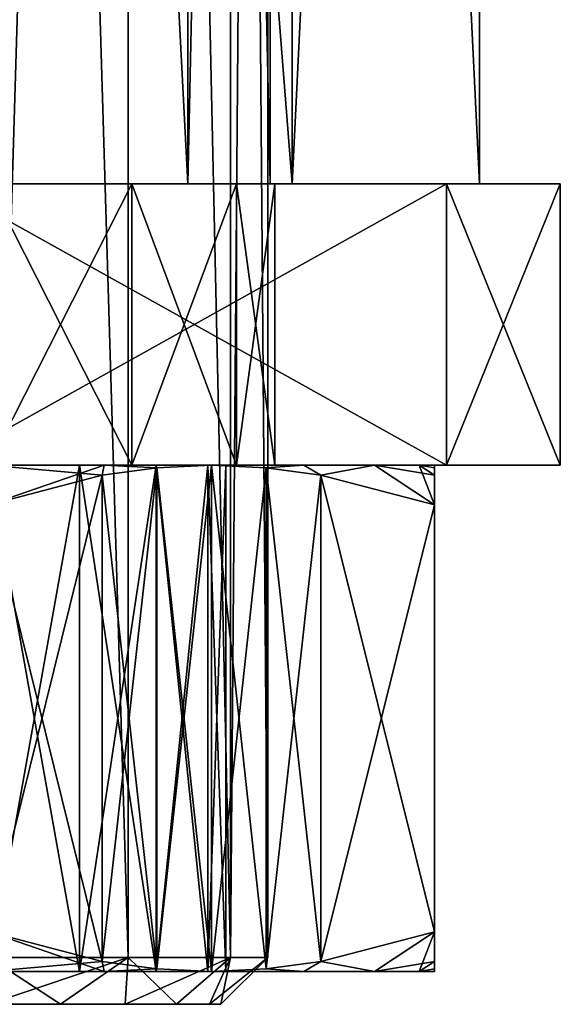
# Model space of a CAD drawing. Extents: x -90 to 480, y -1508 to 4.
# Tile 4 of 15: x 69 to 80, y -1508 to -1487. Entities that reach past the tile are written whole.
import ezdxf

# ---------------------------------------------------------------- set-up
doc = ezdxf.new("R2010")
doc.units = 0
doc.header["$LTSCALE"] = 65.185185
for name, color, linetype in [('106', 7, 'CONTINUOUS'), ('108', 7, 'CONTINUOUS'), ('127', 7, 'CONTINUOUS'), ('128', 7, 'CONTINUOUS'), ('133', 7, 'CONTINUOUS'), ('134', 7, 'CONTINUOUS'), ('135', 7, 'CONTINUOUS'), ('138', 7, 'CONTINUOUS'), ('139', 7, 'CONTINUOUS'), ('140', 7, 'CONTINUOUS'), ('143', 7, 'CONTINUOUS'), ('144', 7, 'CONTINUOUS'), ('145', 7, 'CONTINUOUS'), ('146', 7, 'CONTINUOUS'), ('34', 7, 'CONTINUOUS'), ('36', 7, 'CONTINUOUS'), ('37', 7, 'CONTINUOUS'), ('53', 7, 'CONTINUOUS'), ('60', 7, 'CONTINUOUS'), ('64', 7, 'CONTINUOUS'), ('92', 7, 'CONTINUOUS'), ('97', 7, 'CONTINUOUS')]:
    doc.layers.add(name, color=color, linetype=linetype)

msp = doc.modelspace()

# ---------------------------------------------------------------- linework, layer by layer
at = {"layer": '106', "color": 8, "linetype": 'CONTINUOUS'}
for points in [[(77.759, -1496, 7.811), (80.185, -1496, 2.788), (77.759, -1490, 7.811), (77.759, -1496, 7.811)], [(77.759, -1490, 7.811), (80.185, -1496, 2.788), (80.185, -1490, 2.788), (77.759, -1490, 7.811)], [(80.185, -1496, -2.788), (77.759, -1496, -7.811), (80.185, -1490, -2.788), (80.185, -1496, -2.788)], [(80.185, -1490, -2.788), (77.759, -1496, -7.811), (77.759, -1490, -7.811), (80.185, -1490, -2.788)], [(80.185, -1496, 2.788), (80.185, -1496, -2.788), (80.185, -1490, 2.788), (80.185, -1496, 2.788)], [(80.185, -1490, 2.788), (80.185, -1496, -2.788), (80.185, -1490, -2.788), (80.185, -1490, 2.788)]]:
    msp.add_3dface(points, dxfattribs=at)
at = {"layer": '108', "color": 8, "linetype": 'CONTINUOUS'}
for points in [[(71.05, -1496, 5.283), (68, -1496, 6.1), (71.05, -1490, 5.283), (71.05, -1496, 5.283)], [(68, -1496, 6.1), (68, -1490, 6.1), (71.05, -1490, 5.283), (68, -1496, 6.1)], [(68, -1496, -6.1), (71.05, -1496, -5.283), (68, -1490, -6.1), (68, -1496, -6.1)], [(68, -1490, -6.1), (71.05, -1496, -5.283), (71.05, -1490, -5.283), (68, -1490, -6.1)], [(71.05, -1496, -5.283), (73.283, -1496, -3.05), (71.05, -1490, -5.283), (71.05, -1496, -5.283)], [(71.05, -1490, -5.283), (73.283, -1496, -3.05), (73.283, -1490, -3.05), (71.05, -1490, -5.283)], [(73.283, -1496, 3.05), (71.05, -1496, 5.283), (73.283, -1490, 3.05), (73.283, -1496, 3.05)], [(73.283, -1490, 3.05), (71.05, -1496, 5.283), (71.05, -1490, 5.283), (73.283, -1490, 3.05)], [(73.283, -1496, -3.05), (74.1, -1496), (73.283, -1490, -3.05), (73.283, -1496, -3.05)], [(74.1, -1496), (73.283, -1496, 3.05), (74.1, -1490), (74.1, -1496)], [(73.283, -1490, -3.05), (74.1, -1496), (74.1, -1490), (73.283, -1490, -3.05)], [(74.1, -1490), (73.283, -1496, 3.05), (73.283, -1490, 3.05), (74.1, -1490)]]:
    msp.add_3dface(points, dxfattribs=at)
at = {"layer": '127', "color": 8, "linetype": 'CONTINUOUS'}
for points in [[(67.002, -1496, 21.249), (77.759, -1496, 7.811), (67.002, -1490, 21.249), (67.002, -1496, 21.249)], [(67.002, -1490, 21.249), (77.759, -1496, 7.811), (77.759, -1490, 7.811), (67.002, -1490, 21.249)]]:
    msp.add_3dface(points, dxfattribs=at)
at = {"layer": '128', "color": 8, "linetype": 'CONTINUOUS'}
for points in [[(77.759, -1496, -7.811), (67.002, -1496, -21.249), (77.759, -1490, -7.811), (77.759, -1496, -7.811)], [(67.002, -1496, -21.249), (67.002, -1490, -21.249), (77.759, -1490, -7.811), (67.002, -1496, -21.249)]]:
    msp.add_3dface(points, dxfattribs=at)
at = {"layer": '133', "color": 7, "linetype": 'CONTINUOUS'}
for points in [[(69.933, -1506.8, -4.668), (68, -1506.8, -5.053), (70.459, -1506.8, -9.176), (69.933, -1506.8, -4.668)], [(70.459, -1506.8, -9.176), (68, -1506.8, -5.053), (68, -1506.8, -9.5), (70.459, -1506.8, -9.176)], [(68, -1506.8, 5.053), (69.933, -1506.8, 4.668), (68, -1506.8, 9.5), (68, -1506.8, 5.053)], [(68, -1506.8, 9.5), (69.933, -1506.8, 4.668), (70.459, -1506.8, 9.176), (68, -1506.8, 9.5)], [(71.573, -1506.8, -3.573), (69.933, -1506.8, -4.668), (70.459, -1506.8, -9.176), (71.573, -1506.8, -3.573)], [(69.933, -1506.8, 4.668), (71.573, -1506.8, 3.573), (70.459, -1506.8, 9.176), (69.933, -1506.8, 4.668)], [(72.75, -1506.8, -8.227), (71.573, -1506.8, -3.573), (70.459, -1506.8, -9.176), (72.75, -1506.8, -8.227)], [(71.573, -1506.8, 3.573), (72.668, -1506.8, 1.933), (70.459, -1506.8, 9.176), (71.573, -1506.8, 3.573)], [(72.668, -1506.8, 1.933), (72.75, -1506.8, 8.227), (70.459, -1506.8, 9.176), (72.668, -1506.8, 1.933)], [(72.668, -1506.8, -1.933), (71.573, -1506.8, -3.573), (72.75, -1506.8, -8.227), (72.668, -1506.8, -1.933)], [(73.053, -1506.8), (72.668, -1506.8, -1.933), (72.75, -1506.8, -8.227), (73.053, -1506.8)], [(72.668, -1506.8, 1.933), (73.053, -1506.8), (72.75, -1506.8, 8.227), (72.668, -1506.8, 1.933)], [(72.75, -1506.8, 8.227), (73.053, -1506.8), (74.717, -1506.8, -6.718), (72.75, -1506.8, 8.227)], [(74.717, -1506.8, -6.718), (73.053, -1506.8), (72.75, -1506.8, -8.227), (74.717, -1506.8, -6.718)], [(74.717, -1506.8, 6.718), (72.75, -1506.8, 8.227), (74.717, -1506.8, -6.718), (74.717, -1506.8, 6.718)], [(76.227, -1506.8, 4.75), (74.717, -1506.8, 6.718), (76.227, -1506.8, -4.75), (76.227, -1506.8, 4.75)], [(76.227, -1506.8, -4.75), (74.717, -1506.8, 6.718), (74.717, -1506.8, -6.718), (76.227, -1506.8, -4.75)], [(77.176, -1506.8, 2.459), (76.227, -1506.8, 4.75), (77.176, -1506.8, -2.459), (77.176, -1506.8, 2.459)], [(77.176, -1506.8, -2.459), (76.227, -1506.8, 4.75), (76.227, -1506.8, -4.75), (77.176, -1506.8, -2.459)], [(77.5, -1506.8), (77.176, -1506.8, 2.459), (77.176, -1506.8, -2.459), (77.5, -1506.8)]]:
    msp.add_3dface(points, dxfattribs=at)
at = {"layer": '134', "color": 7, "linetype": 'CONTINUOUS'}
for points in [[(68, -1496, -5.053), (69.933, -1496, -4.668), (68, -1496, -9.5), (68, -1496, -5.053)], [(69.933, -1496, 4.668), (68, -1496, 5.053), (70.459, -1496, 9.176), (69.933, -1496, 4.668)], [(70.459, -1496, 9.176), (68, -1496, 5.053), (68, -1496, 9.5), (70.459, -1496, 9.176)], [(68, -1496, -9.5), (69.933, -1496, -4.668), (70.459, -1496, -9.176), (68, -1496, -9.5)], [(71.573, -1496, 3.573), (69.933, -1496, 4.668), (70.459, -1496, 9.176), (71.573, -1496, 3.573)], [(69.933, -1496, -4.668), (71.573, -1496, -3.573), (70.459, -1496, -9.176), (69.933, -1496, -4.668)], [(72.75, -1496, 8.227), (71.573, -1496, 3.573), (70.459, -1496, 9.176), (72.75, -1496, 8.227)], [(71.573, -1496, -3.573), (72.668, -1496, -1.933), (70.459, -1496, -9.176), (71.573, -1496, -3.573)], [(70.459, -1496, -9.176), (72.668, -1496, -1.933), (72.75, -1496, -8.227), (70.459, -1496, -9.176)], [(72.668, -1496, 1.933), (71.573, -1496, 3.573), (72.75, -1496, 8.227), (72.668, -1496, 1.933)], [(73.053, -1496), (72.668, -1496, 1.933), (72.75, -1496, 8.227), (73.053, -1496)], [(72.668, -1496, -1.933), (73.053, -1496), (72.75, -1496, -8.227), (72.668, -1496, -1.933)], [(72.75, -1496, -8.227), (73.053, -1496), (74.717, -1496, 6.718), (72.75, -1496, -8.227)], [(74.717, -1496, 6.718), (73.053, -1496), (72.75, -1496, 8.227), (74.717, -1496, 6.718)], [(74.717, -1496, -6.718), (72.75, -1496, -8.227), (74.717, -1496, 6.718), (74.717, -1496, -6.718)], [(76.227, -1496, -4.75), (74.717, -1496, -6.718), (76.227, -1496, 4.75), (76.227, -1496, -4.75)], [(76.227, -1496, 4.75), (74.717, -1496, -6.718), (74.717, -1496, 6.718), (76.227, -1496, 4.75)], [(77.176, -1496, -2.459), (76.227, -1496, -4.75), (77.176, -1496, 2.459), (77.176, -1496, -2.459)], [(77.176, -1496, 2.459), (76.227, -1496, -4.75), (76.227, -1496, 4.75), (77.176, -1496, 2.459)], [(77.5, -1496), (77.176, -1496, -2.459), (77.176, -1496, 2.459), (77.5, -1496)]]:
    msp.add_3dface(points, dxfattribs=at)
at = {"layer": '135', "color": 7, "linetype": 'CONTINUOUS'}
for points in [[(68, -1506.8, -5.053), (69.933, -1506.8, -4.668), (68, -1496, -5.053), (68, -1506.8, -5.053)], [(68, -1496, -5.053), (69.933, -1506.8, -4.668), (69.933, -1496, -4.668), (68, -1496, -5.053)], [(69.933, -1506.8, 4.668), (68, -1506.8, 5.053), (69.933, -1496, 4.668), (69.933, -1506.8, 4.668)], [(68, -1506.8, 5.053), (68, -1496, 5.053), (69.933, -1496, 4.668), (68, -1506.8, 5.053)], [(69.933, -1506.8, -4.668), (71.573, -1506.8, -3.573), (69.933, -1496, -4.668), (69.933, -1506.8, -4.668)], [(71.573, -1506.8, -3.573), (71.573, -1496, -3.573), (69.933, -1496, -4.668), (71.573, -1506.8, -3.573)], [(71.573, -1506.8, 3.573), (69.933, -1506.8, 4.668), (71.573, -1496, 3.573), (71.573, -1506.8, 3.573)], [(69.933, -1506.8, 4.668), (69.933, -1496, 4.668), (71.573, -1496, 3.573), (69.933, -1506.8, 4.668)], [(71.573, -1506.8, -3.573), (72.668, -1506.8, -1.933), (71.573, -1496, -3.573), (71.573, -1506.8, -3.573)], [(72.668, -1506.8, -1.933), (72.668, -1496, -1.933), (71.573, -1496, -3.573), (72.668, -1506.8, -1.933)], [(72.668, -1506.8, 1.933), (71.573, -1506.8, 3.573), (72.668, -1496, 1.933), (72.668, -1506.8, 1.933)], [(71.573, -1506.8, 3.573), (71.573, -1496, 3.573), (72.668, -1496, 1.933), (71.573, -1506.8, 3.573)], [(72.668, -1506.8, -1.933), (73.053, -1506.8), (72.668, -1496, -1.933), (72.668, -1506.8, -1.933)], [(73.053, -1506.8), (72.668, -1506.8, 1.933), (73.053, -1496), (73.053, -1506.8)], [(73.053, -1506.8), (73.053, -1496), (72.668, -1496, -1.933), (73.053, -1506.8)], [(72.668, -1506.8, 1.933), (72.668, -1496, 1.933), (73.053, -1496), (72.668, -1506.8, 1.933)]]:
    msp.add_3dface(points, dxfattribs=at)
at = {"layer": '138', "color": 7, "linetype": 'CONTINUOUS'}
for points in [[(72.75, -1506.8, 8.227), (72.75, -1496, 8.227), (71.585, -1496.055, 8.9), (72.75, -1506.8, 8.227)], [(72.75, -1496, 8.227), (72.75, -1506.8, 8.227), (73.915, -1506.745, 7.554), (72.75, -1496, 8.227)], [(73.915, -1496.055, 7.554), (72.75, -1496, 8.227), (73.915, -1506.745, 7.554), (73.915, -1496.055, 7.554)], [(70.417, -1496.216, 9.574), (68, -1496.849, 10.97), (70.417, -1506.584, 9.574), (70.417, -1496.216, 9.574)], [(71.585, -1496.055, 8.9), (70.417, -1496.216, 9.574), (71.585, -1506.745, 8.9), (71.585, -1496.055, 8.9)], [(71.585, -1506.745, 8.9), (70.417, -1496.216, 9.574), (70.417, -1506.584, 9.574), (71.585, -1506.745, 8.9)], [(72.75, -1506.8, 8.227), (71.585, -1496.055, 8.9), (71.585, -1506.745, 8.9), (72.75, -1506.8, 8.227)], [(75.083, -1496.216, 6.88), (73.915, -1496.055, 7.554), (75.083, -1506.584, 6.88), (75.083, -1496.216, 6.88)], [(75.083, -1506.584, 6.88), (73.915, -1496.055, 7.554), (73.915, -1506.745, 7.554), (75.083, -1506.584, 6.88)], [(77.5, -1496.849, 5.485), (75.083, -1496.216, 6.88), (77.5, -1505.951, 5.485), (77.5, -1496.849, 5.485)], [(77.5, -1505.951, 5.485), (75.083, -1496.216, 6.88), (75.083, -1506.584, 6.88), (77.5, -1505.951, 5.485)], [(68, -1496.849, 10.97), (68, -1505.951, 10.97), (70.417, -1506.584, 9.574), (68, -1496.849, 10.97)]]:
    msp.add_3dface(points, dxfattribs=at)
at = {"layer": '139', "color": 7, "linetype": 'CONTINUOUS'}
for points in [[(77.5, -1506.8), (77.5, -1496), (77.5, -1496.055, 1.346), (77.5, -1506.8)], [(77.5, -1496), (77.5, -1506.8), (77.5, -1506.745, -1.346), (77.5, -1496)], [(77.5, -1496.055, -1.346), (77.5, -1496), (77.5, -1506.745, -1.346), (77.5, -1496.055, -1.346)], [(77.5, -1506.8), (77.5, -1496.055, 1.346), (77.5, -1506.745, 1.346), (77.5, -1506.8)], [(77.5, -1496.055, 1.346), (77.5, -1496.216, 2.694), (77.5, -1506.745, 1.346), (77.5, -1496.055, 1.346)], [(77.5, -1496.216, -2.694), (77.5, -1496.055, -1.346), (77.5, -1506.584, -2.694), (77.5, -1496.216, -2.694)], [(77.5, -1506.584, -2.694), (77.5, -1496.055, -1.346), (77.5, -1506.745, -1.346), (77.5, -1506.584, -2.694)], [(77.5, -1496.216, 2.694), (77.5, -1496.849, 5.485), (77.5, -1506.584, 2.694), (77.5, -1496.216, 2.694)], [(77.5, -1506.745, 1.346), (77.5, -1496.216, 2.694), (77.5, -1506.584, 2.694), (77.5, -1506.745, 1.346)], [(77.5, -1496.849, -5.485), (77.5, -1496.216, -2.694), (77.5, -1505.951, -5.485), (77.5, -1496.849, -5.485)], [(77.5, -1505.951, -5.485), (77.5, -1496.216, -2.694), (77.5, -1506.584, -2.694), (77.5, -1505.951, -5.485)], [(77.5, -1496.849, 5.485), (77.5, -1505.951, 5.485), (77.5, -1506.584, 2.694), (77.5, -1496.849, 5.485)]]:
    msp.add_3dface(points, dxfattribs=at)
at = {"layer": '140', "color": 7, "linetype": 'CONTINUOUS'}
for points in [[(72.75, -1496, -8.227), (72.75, -1506.8, -8.227), (71.585, -1506.745, -8.9), (72.75, -1496, -8.227)], [(71.585, -1496.055, -8.9), (72.75, -1496, -8.227), (71.585, -1506.745, -8.9), (71.585, -1496.055, -8.9)], [(72.75, -1506.8, -8.227), (72.75, -1496, -8.227), (73.915, -1496.055, -7.554), (72.75, -1506.8, -8.227)], [(68, -1496.849, -10.97), (70.417, -1496.216, -9.574), (68, -1505.951, -10.97), (68, -1496.849, -10.97)], [(68, -1505.951, -10.97), (70.417, -1496.216, -9.574), (70.417, -1506.584, -9.574), (68, -1505.951, -10.97)], [(70.417, -1496.216, -9.574), (71.585, -1496.055, -8.9), (70.417, -1506.584, -9.574), (70.417, -1496.216, -9.574)], [(70.417, -1506.584, -9.574), (71.585, -1496.055, -8.9), (71.585, -1506.745, -8.9), (70.417, -1506.584, -9.574)], [(72.75, -1506.8, -8.227), (73.915, -1496.055, -7.554), (73.915, -1506.745, -7.554), (72.75, -1506.8, -8.227)], [(73.915, -1496.055, -7.554), (75.083, -1496.216, -6.88), (73.915, -1506.745, -7.554), (73.915, -1496.055, -7.554)], [(73.915, -1506.745, -7.554), (75.083, -1496.216, -6.88), (75.083, -1506.584, -6.88), (73.915, -1506.745, -7.554)], [(75.083, -1496.216, -6.88), (77.5, -1496.849, -5.485), (75.083, -1506.584, -6.88), (75.083, -1496.216, -6.88)], [(77.5, -1496.849, -5.485), (77.5, -1505.951, -5.485), (75.083, -1506.584, -6.88), (77.5, -1496.849, -5.485)]]:
    msp.add_3dface(points, dxfattribs=at)
at = {"layer": '143', "color": 7, "linetype": 'CONTINUOUS'}
for points in [[(68, -1506.8, -9.5), (68, -1505.951, -10.97), (70.417, -1506.584, -9.574), (68, -1506.8, -9.5)], [(70.459, -1506.8, -9.176), (68, -1506.8, -9.5), (70.417, -1506.584, -9.574), (70.459, -1506.8, -9.176)], [(70.459, -1506.8, -9.176), (70.417, -1506.584, -9.574), (71.585, -1506.745, -8.9), (70.459, -1506.8, -9.176)], [(72.75, -1506.8, -8.227), (70.459, -1506.8, -9.176), (71.585, -1506.745, -8.9), (72.75, -1506.8, -8.227)]]:
    msp.add_3dface(points, dxfattribs=at)
at = {"layer": '144', "color": 7, "linetype": 'CONTINUOUS'}
for points in [[(68, -1506.8, 9.5), (70.459, -1506.8, 9.176), (68, -1505.951, 10.97), (68, -1506.8, 9.5)], [(68, -1505.951, 10.97), (70.459, -1506.8, 9.176), (70.417, -1506.584, 9.574), (68, -1505.951, 10.97)], [(76.227, -1506.8, 4.75), (77.5, -1505.951, 5.485), (75.083, -1506.584, 6.88), (76.227, -1506.8, 4.75)], [(77.5, -1505.951, -5.485), (76.227, -1506.8, -4.75), (75.083, -1506.584, -6.88), (77.5, -1505.951, -5.485)], [(76.227, -1506.8, 4.75), (77.176, -1506.8, 2.459), (77.5, -1505.951, 5.485), (76.227, -1506.8, 4.75)], [(76.227, -1506.8, -4.75), (77.5, -1505.951, -5.485), (77.5, -1506.584, -2.694), (76.227, -1506.8, -4.75)], [(77.5, -1505.951, 5.485), (77.176, -1506.8, 2.459), (77.5, -1506.584, 2.694), (77.5, -1505.951, 5.485)], [(70.459, -1506.8, 9.176), (71.585, -1506.745, 8.9), (70.417, -1506.584, 9.574), (70.459, -1506.8, 9.176)], [(74.717, -1506.8, 6.718), (75.083, -1506.584, 6.88), (73.915, -1506.745, 7.554), (74.717, -1506.8, 6.718)], [(74.717, -1506.8, -6.718), (73.915, -1506.745, -7.554), (75.083, -1506.584, -6.88), (74.717, -1506.8, -6.718)], [(74.717, -1506.8, 6.718), (76.227, -1506.8, 4.75), (75.083, -1506.584, 6.88), (74.717, -1506.8, 6.718)], [(76.227, -1506.8, -4.75), (74.717, -1506.8, -6.718), (75.083, -1506.584, -6.88), (76.227, -1506.8, -4.75)], [(77.176, -1506.8, -2.459), (76.227, -1506.8, -4.75), (77.5, -1506.584, -2.694), (77.176, -1506.8, -2.459)], [(77.176, -1506.8, 2.459), (77.5, -1506.745, 1.346), (77.5, -1506.584, 2.694), (77.176, -1506.8, 2.459)], [(77.176, -1506.8, -2.459), (77.5, -1506.584, -2.694), (77.5, -1506.745, -1.346), (77.176, -1506.8, -2.459)], [(70.459, -1506.8, 9.176), (72.75, -1506.8, 8.227), (71.585, -1506.745, 8.9), (70.459, -1506.8, 9.176)], [(72.75, -1506.8, 8.227), (74.717, -1506.8, 6.718), (73.915, -1506.745, 7.554), (72.75, -1506.8, 8.227)], [(74.717, -1506.8, -6.718), (72.75, -1506.8, -8.227), (73.915, -1506.745, -7.554), (74.717, -1506.8, -6.718)], [(77.176, -1506.8, 2.459), (77.5, -1506.8), (77.5, -1506.745, 1.346), (77.176, -1506.8, 2.459)], [(77.5, -1506.8), (77.176, -1506.8, -2.459), (77.5, -1506.745, -1.346), (77.5, -1506.8)]]:
    msp.add_3dface(points, dxfattribs=at)
at = {"layer": '145', "color": 7, "linetype": 'CONTINUOUS'}
for points in [[(68, -1496, -9.5), (70.459, -1496, -9.176), (68, -1496.849, -10.97), (68, -1496, -9.5)], [(70.459, -1496, -9.176), (70.417, -1496.216, -9.574), (68, -1496.849, -10.97), (70.459, -1496, -9.176)], [(70.459, -1496, -9.176), (71.585, -1496.055, -8.9), (70.417, -1496.216, -9.574), (70.459, -1496, -9.176)], [(70.459, -1496, -9.176), (72.75, -1496, -8.227), (71.585, -1496.055, -8.9), (70.459, -1496, -9.176)]]:
    msp.add_3dface(points, dxfattribs=at)
at = {"layer": '146', "color": 7, "linetype": 'CONTINUOUS'}
for points in [[(70.459, -1496, 9.176), (68, -1496, 9.5), (70.417, -1496.216, 9.574), (70.459, -1496, 9.176)], [(68, -1496, 9.5), (68, -1496.849, 10.97), (70.417, -1496.216, 9.574), (68, -1496, 9.5)], [(70.459, -1496, 9.176), (70.417, -1496.216, 9.574), (71.585, -1496.055, 8.9), (70.459, -1496, 9.176)], [(72.75, -1496, 8.227), (70.459, -1496, 9.176), (71.585, -1496.055, 8.9), (72.75, -1496, 8.227)], [(72.75, -1496, -8.227), (74.717, -1496, -6.718), (73.915, -1496.055, -7.554), (72.75, -1496, -8.227)], [(74.717, -1496, 6.718), (72.75, -1496, 8.227), (73.915, -1496.055, 7.554), (74.717, -1496, 6.718)], [(74.717, -1496, -6.718), (75.083, -1496.216, -6.88), (73.915, -1496.055, -7.554), (74.717, -1496, -6.718)], [(74.717, -1496, 6.718), (73.915, -1496.055, 7.554), (75.083, -1496.216, 6.88), (74.717, -1496, 6.718)], [(74.717, -1496, -6.718), (76.227, -1496, -4.75), (75.083, -1496.216, -6.88), (74.717, -1496, -6.718)], [(76.227, -1496, 4.75), (74.717, -1496, 6.718), (75.083, -1496.216, 6.88), (76.227, -1496, 4.75)], [(76.227, -1496, -4.75), (77.5, -1496.849, -5.485), (75.083, -1496.216, -6.88), (76.227, -1496, -4.75)], [(76.227, -1496, 4.75), (75.083, -1496.216, 6.88), (77.5, -1496.849, 5.485), (76.227, -1496, 4.75)], [(76.227, -1496, -4.75), (77.176, -1496, -2.459), (77.5, -1496.849, -5.485), (76.227, -1496, -4.75)], [(77.176, -1496, 2.459), (76.227, -1496, 4.75), (77.5, -1496.216, 2.694), (77.176, -1496, 2.459)], [(76.227, -1496, 4.75), (77.5, -1496.849, 5.485), (77.5, -1496.216, 2.694), (76.227, -1496, 4.75)], [(77.176, -1496, -2.459), (77.5, -1496), (77.5, -1496.055, -1.346), (77.176, -1496, -2.459)], [(77.176, -1496, -2.459), (77.5, -1496.055, -1.346), (77.5, -1496.216, -2.694), (77.176, -1496, -2.459)], [(77.176, -1496, -2.459), (77.5, -1496.216, -2.694), (77.5, -1496.849, -5.485), (77.176, -1496, -2.459)], [(77.5, -1496), (77.176, -1496, 2.459), (77.5, -1496.055, 1.346), (77.5, -1496)], [(77.176, -1496, 2.459), (77.5, -1496.216, 2.694), (77.5, -1496.055, 1.346), (77.176, -1496, 2.459)]]:
    msp.add_3dface(points, dxfattribs=at)
at = {"layer": '34', "linetype": 'CONTINUOUS'}
for points in [[(74.466, -1490, 8.899), (68, -1490, 11), (72.243, -1490, 4.243), (74.466, -1490, 8.899)], [(68, -1490, 11), (68, -1490, 6), (72.243, -1490, 4.243), (68, -1490, 11)], [(68, -1490, -11), (74.466, -1490, -8.899), (68, -1490, -6), (68, -1490, -11)], [(68, -1490, -6), (74.466, -1490, -8.899), (72.243, -1490, -4.243), (68, -1490, -6)], [(74, -1490), (74.466, -1490, 8.899), (72.243, -1490, 4.243), (74, -1490)], [(72.243, -1490, -4.243), (74.466, -1490, -8.899), (74, -1490), (72.243, -1490, -4.243)], [(74.466, -1490, -8.899), (74.466, -1490, 8.899), (74, -1490), (74.466, -1490, -8.899)], [(78.462, -1490, 3.399), (74.466, -1490, 8.899), (78.462, -1490, -3.399), (78.462, -1490, 3.399)], [(78.462, -1490, -3.399), (74.466, -1490, 8.899), (74.466, -1490, -8.899), (78.462, -1490, -3.399)]]:
    msp.add_3dface(points, dxfattribs=at)
at = {"layer": '36', "linetype": 'CONTINUOUS'}
for points in [[(74.466, -1408, 8.899), (68, -1408, 11), (74.466, -1490, 8.899), (74.466, -1408, 8.899)], [(68, -1408, 11), (68, -1490, 11), (74.466, -1490, 8.899), (68, -1408, 11)], [(68, -1408, -11), (74.466, -1408, -8.899), (68, -1490, -11), (68, -1408, -11)], [(74.466, -1408, -8.899), (74.466, -1490, -8.899), (68, -1490, -11), (74.466, -1408, -8.899)], [(74.466, -1408, -8.899), (78.462, -1408, -3.399), (74.466, -1490, -8.899), (74.466, -1408, -8.899)], [(78.462, -1408, -3.399), (78.462, -1490, -3.399), (74.466, -1490, -8.899), (78.462, -1408, -3.399)], [(78.462, -1408, 3.399), (74.466, -1408, 8.899), (78.462, -1490, 3.399), (78.462, -1408, 3.399)], [(74.466, -1408, 8.899), (74.466, -1490, 8.899), (78.462, -1490, 3.399), (74.466, -1408, 8.899)], [(78.462, -1408, -3.399), (78.462, -1408, 3.399), (78.462, -1490, -3.399), (78.462, -1408, -3.399)], [(78.462, -1408, 3.399), (78.462, -1490, 3.399), (78.462, -1490, -3.399), (78.462, -1408, 3.399)]]:
    msp.add_3dface(points, dxfattribs=at)
at = {"layer": '37', "linetype": 'CONTINUOUS'}
for points in [[(68, -1408, 6), (72.243, -1408, 4.243), (68, -1490, 6), (68, -1408, 6)], [(68, -1490, 6), (72.243, -1408, 4.243), (72.243, -1490, 4.243), (68, -1490, 6)], [(72.243, -1408, -4.243), (68, -1408, -6), (72.243, -1490, -4.243), (72.243, -1408, -4.243)], [(68, -1408, -6), (68, -1490, -6), (72.243, -1490, -4.243), (68, -1408, -6)], [(72.243, -1408, 4.243), (74, -1408), (72.243, -1490, 4.243), (72.243, -1408, 4.243)], [(74, -1408), (72.243, -1408, -4.243), (74, -1490), (74, -1408)], [(74, -1408), (74, -1490), (72.243, -1490, 4.243), (74, -1408)], [(72.243, -1408, -4.243), (72.243, -1490, -4.243), (74, -1490), (72.243, -1408, -4.243)]]:
    msp.add_3dface(points, dxfattribs=at)
at = {"layer": '53', "color": 8, "linetype": 'CONTINUOUS'}
for points in [[(68, -1507.5, 4.95), (68, -1507.5, -4.95), (69.529, -1507.5, -4.708), (68, -1507.5, 4.95)], [(69.529, -1507.5, 4.708), (68, -1507.5, 4.95), (69.529, -1507.5, -4.708), (69.529, -1507.5, 4.708)], [(70.91, -1507.5, 4.004), (69.529, -1507.5, 4.708), (70.91, -1507.5, -4.004), (70.91, -1507.5, 4.004)], [(70.91, -1507.5, -4.004), (69.529, -1507.5, 4.708), (69.529, -1507.5, -4.708), (70.91, -1507.5, -4.004)], [(72.004, -1507.5, 2.91), (70.91, -1507.5, 4.004), (72.004, -1507.5, -2.91), (72.004, -1507.5, 2.91)], [(72.004, -1507.5, -2.91), (70.91, -1507.5, 4.004), (70.91, -1507.5, -4.004), (72.004, -1507.5, -2.91)], [(72.708, -1507.5, 1.529), (72.004, -1507.5, 2.91), (72.708, -1507.5, -1.529), (72.708, -1507.5, 1.529)], [(72.708, -1507.5, -1.529), (72.004, -1507.5, 2.91), (72.004, -1507.5, -2.91), (72.708, -1507.5, -1.529)], [(72.95, -1507.5, 0), (72.708, -1507.5, 1.529), (72.708, -1507.5, -1.529), (72.95, -1507.5, 0)]]:
    msp.add_3dface(points, dxfattribs=at)
at = {"layer": '60', "color": 8, "linetype": 'CONTINUOUS'}
for points in [[(68, -1407.2, 5.95), (68, -1506.5, 5.95), (70.975, -1506.5, 5.153), (68, -1407.2, 5.95)], [(68, -1407.2, 5.95), (70.975, -1506.5, 5.153), (70.975, -1407.2, 5.153), (68, -1407.2, 5.95)], [(68, -1506.5, -5.95), (68, -1407.2, -5.95), (70.975, -1407.2, -5.153), (68, -1506.5, -5.95)], [(70.975, -1506.5, -5.153), (68, -1506.5, -5.95), (70.975, -1407.2, -5.153), (70.975, -1506.5, -5.153)], [(73.153, -1506.5, -2.975), (70.975, -1506.5, -5.153), (70.975, -1407.2, -5.153), (73.153, -1506.5, -2.975)], [(73.153, -1407.2, -2.975), (73.153, -1506.5, -2.975), (70.975, -1407.2, -5.153), (73.153, -1407.2, -2.975)], [(70.975, -1506.5, 5.153), (73.153, -1506.5, 2.975), (70.975, -1407.2, 5.153), (70.975, -1506.5, 5.153)], [(70.975, -1407.2, 5.153), (73.153, -1506.5, 2.975), (73.153, -1407.2, 2.975), (70.975, -1407.2, 5.153)], [(73.95, -1506.5, 0), (73.153, -1506.5, -2.975), (73.95, -1407.2, 0), (73.95, -1506.5, 0)], [(73.95, -1407.2, 0), (73.153, -1506.5, -2.975), (73.153, -1407.2, -2.975), (73.95, -1407.2, 0)], [(73.153, -1506.5, 2.975), (73.95, -1506.5, 0), (73.153, -1407.2, 2.975), (73.153, -1506.5, 2.975)], [(73.153, -1407.2, 2.975), (73.95, -1506.5, 0), (73.95, -1407.2, 0), (73.153, -1407.2, 2.975)]]:
    msp.add_3dface(points, dxfattribs=at)
at = {"layer": '64', "color": 8, "linetype": 'CONTINUOUS'}
for points in [[(69.529, -1507.5, -4.708), (68, -1507.5, -4.95), (70.975, -1506.5, -5.153), (69.529, -1507.5, -4.708)], [(68, -1507.5, -4.95), (68, -1506.5, -5.95), (70.975, -1506.5, -5.153), (68, -1507.5, -4.95)], [(68, -1507.5, 4.95), (69.529, -1507.5, 4.708), (68, -1506.5, 5.95), (68, -1507.5, 4.95)], [(68, -1506.5, 5.95), (69.529, -1507.5, 4.708), (70.975, -1506.5, 5.153), (68, -1506.5, 5.95)], [(69.529, -1507.5, 4.708), (70.91, -1507.5, 4.004), (70.975, -1506.5, 5.153), (69.529, -1507.5, 4.708)], [(70.91, -1507.5, -4.004), (69.529, -1507.5, -4.708), (70.975, -1506.5, -5.153), (70.91, -1507.5, -4.004)], [(70.91, -1507.5, 4.004), (72.004, -1507.5, 2.91), (70.975, -1506.5, 5.153), (70.91, -1507.5, 4.004)], [(72.004, -1507.5, -2.91), (70.91, -1507.5, -4.004), (73.153, -1506.5, -2.975), (72.004, -1507.5, -2.91)], [(70.91, -1507.5, -4.004), (70.975, -1506.5, -5.153), (73.153, -1506.5, -2.975), (70.91, -1507.5, -4.004)], [(72.004, -1507.5, 2.91), (73.153, -1506.5, 2.975), (70.975, -1506.5, 5.153), (72.004, -1507.5, 2.91)], [(72.004, -1507.5, 2.91), (72.708, -1507.5, 1.529), (73.153, -1506.5, 2.975), (72.004, -1507.5, 2.91)], [(72.708, -1507.5, -1.529), (72.004, -1507.5, -2.91), (73.153, -1506.5, -2.975), (72.708, -1507.5, -1.529)], [(72.708, -1507.5, 1.529), (72.95, -1507.5, 0), (73.153, -1506.5, 2.975), (72.708, -1507.5, 1.529)], [(72.95, -1507.5, 0), (72.708, -1507.5, -1.529), (73.95, -1506.5, 0), (72.95, -1507.5, 0)], [(72.708, -1507.5, -1.529), (73.153, -1506.5, -2.975), (73.95, -1506.5, 0), (72.708, -1507.5, -1.529)], [(72.95, -1507.5, 0), (73.95, -1506.5, 0), (73.153, -1506.5, 2.975), (72.95, -1507.5, 0)]]:
    msp.add_3dface(points, dxfattribs=at)
at = {"layer": '92', "color": 8, "linetype": 'CONTINUOUS'}
for points in [[(77.759, -1496, -7.811), (52, -1496, -25), (67.002, -1496, -21.249), (77.759, -1496, -7.811)], [(52, -1496, -25), (77.759, -1496, -7.811), (68, -1496, -6.1), (52, -1496, -25)], [(77.759, -1496, 7.811), (67.002, -1496, 21.249), (68, -1496, 6.1), (77.759, -1496, 7.811)], [(77.759, -1496, 7.811), (68, -1496, 6.1), (71.05, -1496, 5.283), (77.759, -1496, 7.811)], [(68, -1496, -6.1), (77.759, -1496, -7.811), (71.05, -1496, -5.283), (68, -1496, -6.1)], [(73.283, -1496, 3.05), (77.759, -1496, 7.811), (71.05, -1496, 5.283), (73.283, -1496, 3.05)], [(77.759, -1496, -7.811), (80.185, -1496, -2.788), (71.05, -1496, -5.283), (77.759, -1496, -7.811)], [(71.05, -1496, -5.283), (80.185, -1496, -2.788), (73.283, -1496, -3.05), (71.05, -1496, -5.283)], [(80.185, -1496, 2.788), (77.759, -1496, 7.811), (73.283, -1496, 3.05), (80.185, -1496, 2.788)], [(74.1, -1496), (80.185, -1496, 2.788), (73.283, -1496, 3.05), (74.1, -1496)], [(73.283, -1496, -3.05), (80.185, -1496, -2.788), (74.1, -1496), (73.283, -1496, -3.05)], [(80.185, -1496, -2.788), (80.185, -1496, 2.788), (74.1, -1496), (80.185, -1496, -2.788)]]:
    msp.add_3dface(points, dxfattribs=at)
at = {"layer": '97', "color": 8, "linetype": 'CONTINUOUS'}
for points in [[(52, -1490, 25), (67.002, -1490, 21.249), (77.759, -1490, 7.811), (52, -1490, 25)], [(52, -1490, 25), (77.759, -1490, 7.811), (68, -1490, 6.1), (52, -1490, 25)], [(77.759, -1490, -7.811), (67.002, -1490, -21.249), (68, -1490, -6.1), (77.759, -1490, -7.811)], [(77.759, -1490, -7.811), (68, -1490, -6.1), (71.05, -1490, -5.283), (77.759, -1490, -7.811)], [(68, -1490, 6.1), (77.759, -1490, 7.811), (71.05, -1490, 5.283), (68, -1490, 6.1)], [(77.759, -1490, -7.811), (71.05, -1490, -5.283), (73.283, -1490, -3.05), (77.759, -1490, -7.811)], [(80.185, -1490, 2.788), (73.283, -1490, 3.05), (71.05, -1490, 5.283), (80.185, -1490, 2.788)], [(77.759, -1490, 7.811), (80.185, -1490, 2.788), (71.05, -1490, 5.283), (77.759, -1490, 7.811)], [(80.185, -1490, -2.788), (73.283, -1490, -3.05), (74.1, -1490), (80.185, -1490, -2.788)], [(80.185, -1490, 2.788), (74.1, -1490), (73.283, -1490, 3.05), (80.185, -1490, 2.788)], [(80.185, -1490, -2.788), (77.759, -1490, -7.811), (73.283, -1490, -3.05), (80.185, -1490, -2.788)], [(80.185, -1490, 2.788), (80.185, -1490, -2.788), (74.1, -1490), (80.185, -1490, 2.788)]]:
    msp.add_3dface(points, dxfattribs=at)

doc.saveas('drawing.dxf')
